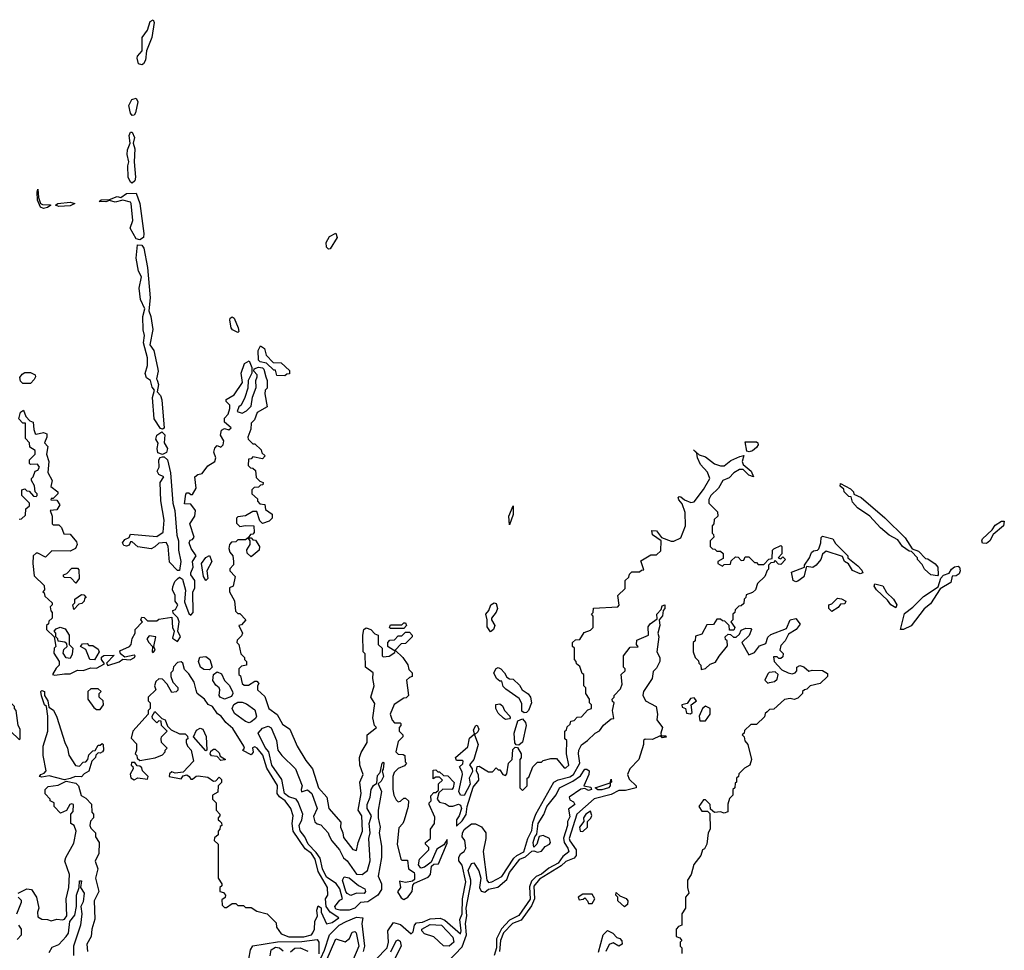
# Model space of a CAD drawing. Extents: x 2737310 to 2869991, y 870230 to 1012730.
# Tile 30 of 256: x 2808768 to 2813990, y 915312 to 920250. Entities that reach past the tile are written whole.
import ezdxf

# ---------------------------------------------------------------- set-up
doc = ezdxf.new("R2010")
doc.units = 0

msp = doc.modelspace()

# ---------------------------------------------------------------- linework, layer by layer
at = {"layer": '0CON02XD'}
for points in [[(2809415, 920010.8), (2809398.8, 920015), (2809390.8, 920045), (2809393.3, 920056.7), (2809417.5, 920085), (2809417.1, 920155), (2809446.2, 920195), (2809459.3, 920240.7), (2809475, 920250), (2809481.2, 920235), (2809468.9, 920155), (2809441.2, 920085), (2809434.3, 920035), (2809425, 920016.2), (2809415, 920010.8)], [(2809365, 919742), (2809355, 919753.3), (2809347.5, 919795), (2809362.7, 919827.3), (2809385, 919834.2), (2809394.4, 919814.4), (2809382.9, 919755), (2809375, 919744), (2809365, 919742)], [(2809365, 919383.3), (2809355, 919387.5), (2809344, 919415), (2809341.2, 919475), (2809346.7, 919495), (2809338, 919535), (2809340.3, 919559.7), (2809353.8, 919595), (2809348, 919635), (2809355, 919652.5), (2809365, 919653.3), (2809377.5, 919625), (2809370, 919595), (2809377.8, 919565), (2809375.7, 919495), (2809382.9, 919415), (2809378, 919395), (2809365, 919383.3)], [(2808895, 919248.8), (2808877.5, 919255), (2808861.7, 919291.7), (2808860, 919335), (2808865, 919350), (2808867, 919307), (2808877.5, 919275), (2808889.3, 919269.3), (2808928.3, 919268.3), (2808932.5, 919265), (2808915, 919254), (2808895, 919248.8)], [(2809405, 919081.2), (2809385, 919086.7), (2809353.6, 919143.6), (2809367.1, 919185), (2809360, 919275), (2809355, 919281.2), (2809315, 919292.5), (2809275, 919282), (2809245, 919290), (2809225, 919284), (2809190, 919285), (2809200, 919295), (2809245, 919296.7), (2809285, 919311.2), (2809305, 919306.7), (2809335, 919328), (2809385, 919328.8), (2809405.4, 919275.4), (2809426.7, 919115), (2809424.2, 919095), (2809405, 919081.2)], [(2808975, 919258.8), (2808957.5, 919265), (2808970, 919275), (2809035, 919281.2), (2809060, 919275), (2809035, 919262.5), (2808975, 919258.8)], [(2810405, 919032.5), (2810395, 919043.8), (2810392.5, 919067.5), (2810410.5, 919099.5), (2810445, 919117.5), (2810451.2, 919095), (2810415, 919034), (2810405, 919032.5)], [(2809525, 918076.7), (2809515, 918080), (2809481.4, 918131.4), (2809472.5, 918245), (2809482.5, 918285), (2809470.5, 918300.5), (2809462.5, 918335), (2809440, 918350), (2809432.7, 918372.7), (2809445.6, 918415), (2809445.8, 918455), (2809423.8, 918535), (2809430, 918575), (2809422.5, 918605), (2809420.8, 918675), (2809431.2, 918715), (2809409.2, 918765), (2809401.2, 918825), (2809414.2, 918885), (2809398, 918915), (2809385.8, 918985), (2809392.5, 919055), (2809415, 919053.3), (2809427, 919037), (2809445.6, 918935), (2809459.5, 918775), (2809453.3, 918705), (2809464.3, 918674.3), (2809474.4, 918605.6), (2809458.8, 918525), (2809480, 918495), (2809499.5, 918405), (2809502.5, 918385), (2809493.3, 918345), (2809497.3, 918337.3), (2809503.8, 918315), (2809497.5, 918275), (2809515, 918256.7), (2809522.4, 918232.4), (2809535, 918082.5), (2809525, 918076.7)], [(2809925, 918590), (2809896.7, 918605), (2809890, 918615), (2809882, 918655), (2809884.2, 918665.8), (2809895, 918673.3), (2809905.8, 918665.8), (2809926, 918615), (2809930, 918595), (2809925, 918590)], [(2810175, 918360), (2810131.7, 918361.7), (2810125, 918390), (2810115, 918390), (2810077.5, 918427.5), (2810043.8, 918433.8), (2810033.8, 918443.8), (2810032, 918495), (2810045, 918520), (2810066.1, 918506.1), (2810075, 918470), (2810111.7, 918431.7), (2810155, 918430), (2810198.3, 918388.3), (2810198.3, 918371.7), (2810185, 918370), (2810175, 918360)], [(2808942.5, 916775), (2808955, 916771.2), (2809005, 916780), (2809035, 916778.8), (2809075, 916798.8), (2809105, 916796), (2809145, 916811.2), (2809175, 916810), (2809218.3, 916831.7), (2809202.5, 916855), (2809202.5, 916867.5), (2809213.3, 916876.7), (2809268.8, 916878.8), (2809227.5, 916835), (2809235, 916823.8), (2809295, 916842), (2809315, 916857.5), (2809353.6, 916853.6), (2809377.5, 916865), (2809380, 916875), (2809375, 916877.5), (2809325, 916867.5), (2809302.5, 916885), (2809298.3, 916901.7), (2809350, 916925), (2809360, 916935), (2809363.6, 916966.4), (2809380, 916995), (2809380, 917015), (2809420, 917055), (2809410, 917065), (2809415, 917080), (2809428.3, 917078.3), (2809445, 917060), (2809495, 917060), (2809505, 917070), (2809575, 917080), (2809577.5, 917025), (2809587.5, 917005), (2809578.3, 916968.3), (2809605, 916950), (2809620, 916975), (2809605.8, 917005), (2809612.9, 917055), (2809606.9, 917076.9), (2809581.7, 917101.7), (2809580, 917115), (2809595, 917120), (2809607.5, 917145), (2809592.5, 917165), (2809593.3, 917195), (2809578, 917225), (2809579.5, 917240.5), (2809591.1, 917268.9), (2809605, 917284), (2809615, 917291.2), (2809632, 917282), (2809647.7, 917222.3), (2809641.7, 917161.7), (2809665, 917100), (2809675, 917090), (2809687.5, 917105), (2809687, 917213), (2809696.7, 917235), (2809697.5, 917275), (2809676.2, 917305), (2809676, 917315), (2809687.5, 917345), (2809683.8, 917375), (2809703.3, 917405), (2809678, 917445), (2809667.5, 917475), (2809671.7, 917488.3), (2809685, 917492.5), (2809692.5, 917505), (2809670, 917575), (2809696.2, 917615), (2809700, 917645), (2809675, 917680), (2809641.7, 917681.7), (2809648.3, 917731.7), (2809655, 917740), (2809665, 917740), (2809675, 917730), (2809685, 917730), (2809703.3, 917765), (2809697.5, 917825), (2809713, 917837), (2809735, 917842.5), (2809765, 917883.3), (2809802.5, 917905), (2809807.5, 917925), (2809796.7, 917955), (2809803, 917977), (2809815, 917990), (2809835, 917982.5), (2809847.5, 917995), (2809850, 918015), (2809833.8, 918045), (2809838.8, 918071.2), (2809855, 918080), (2809877, 918073), (2809890, 918085), (2809853.3, 918115), (2809853.3, 918135), (2809873.6, 918156.4), (2809883, 918187), (2809882.5, 918205), (2809862.5, 918225), (2809862.5, 918235), (2809905, 918260), (2809950, 918325), (2809942.5, 918375), (2809960, 918425), (2809985, 918440), (2810000, 918405), (2810000, 918375), (2809980, 918335), (2809977.5, 918295), (2809962.5, 918245), (2809942.5, 918205), (2809930, 918195), (2809921.7, 918171.7), (2809947, 918163), (2809970, 918175), (2809995, 918200), (2810003, 918247), (2810021.7, 918298.3), (2810020, 918335), (2810027.5, 918355), (2810027.5, 918365), (2810010, 918385), (2810011.7, 918398.3), (2810035, 918406.7), (2810055, 918402.5), (2810062.5, 918395), (2810072.5, 918355), (2810080, 918335), (2810080, 918295), (2810070, 918285), (2810067.5, 918265), (2810080, 918195), (2810027.5, 918165), (2810012.5, 918127.5), (2809995, 918110), (2809993, 918077), (2809977.5, 918035), (2809980, 918025), (2810005, 918000), (2810015, 918000), (2810048.3, 917968.3), (2810051.7, 917951.7), (2810070, 917935), (2810055, 917920), (2810005, 917930), (2809995, 917920), (2809981.7, 917918.3), (2809980, 917885), (2809991.7, 917871.7), (2810005, 917870), (2810018.3, 917858.3), (2810021.7, 917821.7), (2810041.7, 917801.7), (2810060, 917795), (2810058.3, 917781.7), (2810045, 917780), (2810035, 917770), (2810011.7, 917768.3), (2810000, 917755), (2810000, 917735), (2810028.3, 917708.3), (2810030, 917695), (2810041.7, 917681.7), (2810068.3, 917678.3), (2810071.7, 917651.7), (2810107, 917627), (2810107.5, 917605), (2810090.7, 917589.3), (2810055, 917577.5), (2810041.2, 917591.2), (2810025, 917640), (2810005, 917640), (2809965, 917618), (2809925, 917612.5), (2809917.5, 917605), (2809918.3, 917578.3), (2809935, 917560), (2809965, 917566.7), (2810010, 917565), (2810011.7, 917528.3), (2810005, 917520), (2809991.7, 917518.3), (2809980, 917500), (2809995, 917500), (2810005, 917490), (2810018.3, 917488.3), (2810040, 917455), (2810037.5, 917435), (2809995, 917400), (2809975, 917420), (2809973, 917437), (2809990, 917465), (2809990, 917485), (2809980, 917500), (2809965, 917490), (2809925, 917490), (2809915, 917480), (2809891.7, 917478.3), (2809880, 917465), (2809877.5, 917445), (2809882.5, 917425), (2809897.5, 917405), (2809902.5, 917375), (2809901.7, 917358.3), (2809883, 917337), (2809882.5, 917325), (2809910, 917295), (2809900, 917245), (2809880, 917235), (2809880, 917215), (2809907, 917167), (2809911.7, 917111.7), (2809925, 917100), (2809935, 917100), (2809967.5, 917065), (2809945, 917040), (2809930, 917035), (2809950, 916995), (2809945, 916980), (2809921.7, 916958.3), (2809920, 916945), (2809930, 916935), (2809940, 916885), (2809960, 916865), (2809960, 916855), (2809970, 916845), (2809970, 916825), (2809945, 916820), (2809930, 916805), (2809930, 916775), (2809938.3, 916768.3), (2809948.3, 916728.3), (2809958.3, 916718.3), (2809981.7, 916718.3), (2810015, 916740), (2810025, 916740), (2810037, 916727), (2810030, 916715), (2810030, 916695), (2810068.3, 916658.3), (2810090, 916595), (2810133, 916563), (2810162, 916512), (2810200, 916485), (2810240, 916395), (2810285, 916320), (2810320, 916275), (2810353.3, 916175), (2810396.7, 916125), (2810407.5, 916065), (2810471.7, 915991.7), (2810470, 915965), (2810482.5, 915935), (2810485, 915910), (2810535, 915847.5), (2810555, 915842.5), (2810562.5, 915885), (2810586.2, 915945), (2810583.3, 916025), (2810562.5, 916055), (2810578.8, 916145), (2810572.5, 916205), (2810590, 916245), (2810572.5, 916295), (2810570, 916335), (2810578.3, 916361.7), (2810610, 916415), (2810610, 916455), (2810660, 916495), (2810650, 916505), (2810640, 916545), (2810651.7, 916621.7), (2810630, 916655), (2810647.5, 916715), (2810640, 916755), (2810642.5, 916785), (2810602.5, 916815), (2810600, 916885), (2810590, 916895), (2810587.5, 916985), (2810592.5, 917015), (2810605, 917022.5), (2810630, 917015), (2810651.7, 916991.7), (2810670, 916985), (2810670, 916935), (2810690, 916915), (2810690, 916875), (2810695, 916870), (2810727, 916873), (2810758.3, 916891.7), (2810760, 916900), (2810728.3, 916918.3), (2810720, 916925), (2810720, 916945), (2810731.7, 916958.3), (2810755, 916960), (2810775, 916980), (2810795, 916980), (2810815, 917000), (2810835, 917000), (2810850, 916985), (2810850, 916975), (2810815, 916940), (2810791.7, 916938.3), (2810760, 916905), (2810800, 916865), (2810827, 916827), (2810831.7, 916801.7), (2810850, 916785), (2810850, 916765), (2810835, 916760), (2810820, 916745), (2810830, 916665), (2810818.3, 916651.7), (2810805, 916650), (2810753.6, 916616.4), (2810733.3, 916565), (2810743, 916533), (2810755, 916520), (2810785, 916520), (2810790, 916515), (2810790, 916505), (2810780, 916495), (2810780, 916475), (2810800, 916455), (2810800, 916445), (2810775, 916420), (2810762.5, 916365), (2810775, 916352.5), (2810801.7, 916351.7), (2810810, 916345), (2810812.5, 916312.5), (2810820, 916305), (2810808.3, 916291.7), (2810775, 916277.5), (2810753.9, 916256.1), (2810747.5, 916235), (2810747.5, 916165), (2810752.5, 916135), (2810765, 916110), (2810775, 916100), (2810787, 916103), (2810805, 916120), (2810815, 916120), (2810830, 916105), (2810827.5, 916075), (2810807, 916003), (2810800, 915985), (2810778.3, 915961.7), (2810770, 915875), (2810790, 915795), (2810795, 915790), (2810825, 915790), (2810830, 915745), (2810860, 915725), (2810862.5, 915715), (2810861.7, 915688.3), (2810851.7, 915678.3), (2810815, 915672.5), (2810781.7, 915678.3), (2810787.5, 915645), (2810772.5, 915622.5), (2810790.7, 915590.7), (2810805, 915582.5), (2810825.9, 915594.1), (2810850, 915625), (2810853, 915657), (2810861.7, 915668.3), (2810935, 915700), (2810947.5, 915715), (2810951.7, 915758.3), (2810965, 915770), (2810988.3, 915771.7), (2811035, 915880), (2811035, 915900), (2811017.5, 915872.5), (2810980.7, 915849.3), (2810962, 915808), (2810950, 915780), (2810915, 915752.5), (2810895, 915747.5), (2810883.3, 915765), (2810887.5, 915795), (2810937.5, 915845), (2810937, 915857), (2810920, 915875), (2810920, 915885), (2810947.5, 915905), (2810947.5, 915955), (2810967.5, 915985), (2810969.3, 916019.3), (2810940, 916085), (2810940, 916095), (2810950, 916105), (2810948.3, 916131.7), (2810965, 916150), (2810975, 916150), (2810988.3, 916161.7), (2810990, 916195), (2811010, 916215), (2810995, 916230), (2810975, 916230), (2810961.7, 916221.7), (2810961.7, 916268.3), (2810975, 916270), (2810985, 916260), (2810995, 916260), (2811015, 916240), (2811038.3, 916238.3), (2811071.7, 916201.7), (2811067.5, 916175), (2811060, 916165), (2811012.5, 916167.5), (2810991.7, 916148.3), (2810982.5, 916115), (2810995, 916097.5), (2811025, 916091.2), (2811045, 916076.7), (2811065, 916076.7), (2811095, 916088), (2811105, 916082.5), (2811111.2, 916065), (2811098.8, 916025), (2811083.8, 916005), (2811085, 915970), (2811115, 916000), (2811135, 916032.5), (2811141.2, 916075), (2811173, 916177), (2811202.5, 916215), (2811201.7, 916241.7), (2811190, 916265), (2811195, 916287.5), (2811205, 916290), (2811255, 916260), (2811275, 916260), (2811295, 916280), (2811305, 916270), (2811315, 916270), (2811330, 916245), (2811345, 916240), (2811351.7, 916248.3), (2811360, 916305), (2811380, 916325), (2811383, 916377), (2811395, 916390), (2811408.3, 916388.3), (2811427.5, 916355), (2811427, 916333), (2811420, 916325), (2811420, 916175), (2811435, 916160), (2811460, 916185), (2811460, 916225), (2811468.3, 916231.7), (2811490, 916285), (2811515, 916310), (2811535, 916310), (2811545, 916320), (2811585, 916330), (2811615, 916330), (2811655, 916280)], [(2808825, 918320), (2808785, 918320), (2808771.7, 918331.7), (2808768.3, 918351.7), (2808780.7, 918369.3), (2808795, 918377.5), (2808825, 918377.5), (2808850, 918365), (2808852.5, 918355), (2808845, 918340), (2808825, 918320)], [(2808765, 917600), (2808778.3, 917601.7), (2808798.3, 917621.7), (2808800, 917655), (2808820, 917670), (2808820, 917685), (2808780, 917725), (2808780, 917755), (2808795, 917760), (2808805, 917750), (2808818.3, 917748.3), (2808841.7, 917721.7), (2808855, 917720), (2808860, 917725), (2808860, 917735), (2808850, 917745), (2808847, 917777), (2808830, 917805), (2808830, 917815), (2808840, 917825), (2808850, 917855), (2808865, 917860), (2808872.5, 917875), (2808861.7, 917891.7), (2808825, 917890), (2808820, 917895), (2808820, 917915), (2808850, 917945), (2808850, 917965), (2808821.7, 917981.7), (2808820, 918005), (2808798.3, 918028.3), (2808798.3, 918108.3), (2808785, 918110), (2808762.5, 918132.5), (2808771.7, 918168.3), (2808788.3, 918178.3), (2808800, 918145), (2808821.7, 918121.7), (2808840, 918115), (2808842.5, 918075), (2808850, 918055), (2808855, 918050), (2808895, 918060), (2808911.7, 918051.7), (2808912.5, 918035), (2808900, 918005), (2808917.5, 917985), (2808910, 917945), (2808922.5, 917905), (2808917, 917847), (2808940, 917805), (2808933, 917773), (2808970, 917745), (2808970, 917735), (2808958.3, 917721.7), (2808945, 917710), (2808935, 917710), (2808932.5, 917702.5), (2808965, 917700), (2808980, 917675), (2808965, 917650), (2808930, 917645), (2808940, 917615), (2808940, 917575), (2808945, 917570), (2808975, 917570), (2808990, 917555), (2809001.7, 917521.7), (2809035, 917520), (2809068.8, 917478.8), (2809073.3, 917465), (2809063.3, 917445), (2809035, 917430), (2808938.3, 917431.7), (2808905, 917397.5), (2808865, 917420), (2808855, 917420), (2808840, 917405), (2808837.5, 917365), (2808845, 917300), (2808898.3, 917248.3), (2808900, 917225), (2808890, 917215), (2808898.3, 917208.3), (2808901.7, 917191.7), (2808940, 917155), (2808940, 917145), (2808930, 917135), (2808933, 917113), (2808940, 917105), (2808940, 917075), (2808921.7, 917058.3), (2808920, 917045), (2808910, 917035), (2808910, 917015), (2808950, 916975), (2808960, 916925), (2808950, 916915), (2808948.3, 916888.3), (2808977.5, 916845), (2808977.5, 916825), (2808961.2, 916808.8), (2808942.5, 916775)], [(2809525, 917942.5), (2809501.4, 917951.4), (2809497.5, 917975), (2809503, 918003), (2809490, 918025), (2809494.4, 918045.6), (2809522.5, 918062.5), (2809537.3, 918047.3), (2809533.3, 918005), (2809551.9, 917975), (2809547, 917953), (2809525, 917942.5)], [(2812636.7, 917956.7), (2812625, 917960), (2812615, 918010), (2812675, 918010), (2812682.5, 918005), (2812683.8, 917995), (2812675, 917980), (2812655, 917962), (2812636.7, 917956.7)], [(2811655, 916280), (2811665, 916280), (2811680, 916295), (2811667.5, 916355), (2811670, 916425), (2811660, 916435), (2811660, 916475), (2811668.3, 916481.7), (2811671.7, 916498.3), (2811688.3, 916511.7), (2811691.7, 916528.3), (2811708.3, 916531.7), (2811725, 916550), (2811748.3, 916551.7), (2811781.7, 916588.3), (2811800, 916595), (2811800, 916615), (2811790, 916625), (2811790, 916645), (2811770, 916675), (2811770, 916705), (2811760, 916715), (2811760, 916775), (2811751.7, 916781.7), (2811738.3, 916818.3), (2811721.7, 916831.7), (2811720, 916845), (2811710, 916855), (2811710, 916915), (2811700, 916925), (2811700, 916945), (2811715, 916960), (2811738.3, 916961.7), (2811761.7, 916998.3), (2811795, 917010), (2811810, 917025), (2811810, 917085), (2811800, 917095), (2811810, 917105), (2811811.7, 917128.3), (2811940, 917135), (2811946.7, 917143.3), (2811940, 917195), (2811978.3, 917231.7), (2811980, 917275), (2811998.3, 917291.7), (2812001.7, 917308.3), (2812015, 917320), (2812055, 917320), (2812065, 917330), (2812078.3, 917331.7), (2812061.7, 917378.3), (2812115, 917410), (2812145, 917410), (2812168.3, 917431.7), (2812170, 917485), (2812125, 917517.5), (2812120, 917540), (2812145, 917537.5), (2812171.7, 917501.7), (2812223, 917483), (2812237, 917483), (2812275, 917500), (2812300, 917565), (2812297.5, 917635), (2812281.7, 917681.7), (2812263, 917703), (2812260, 917715), (2812265, 917720), (2812275, 917717.5), (2812293, 917703), (2812328.3, 917688.3), (2812345, 917692.5), (2812395, 917757.5), (2812427.5, 917815), (2812415, 917850), (2812379.3, 917889.3), (2812362.5, 917925), (2812360, 917950), (2812341.7, 917968.3), (2812371.7, 917941.7), (2812405, 917930), (2812453, 917893), (2812485, 917882.5), (2812505, 917882.5), (2812538.8, 917911.2), (2812587, 917933), (2812608.3, 917938.3), (2812600, 917905), (2812605, 917890), (2812647.5, 917855), (2812660, 917825), (2812635, 917832.5), (2812605, 917862.5), (2812585, 917863.3), (2812555, 917846.2), (2812530.7, 917819.3), (2812497.5, 917805), (2812473.3, 917765), (2812433.3, 917725), (2812423.3, 917705), (2812422.5, 917685), (2812468.3, 917638.3), (2812470, 917615), (2812451.7, 917598.3), (2812450, 917575), (2812440, 917565), (2812440, 917525), (2812448.3, 917518.3), (2812450, 917505), (2812430, 917485), (2812430, 917455), (2812441.7, 917441.7), (2812455, 917440), (2812465, 917430), (2812485, 917430), (2812498.3, 917418.3), (2812498.3, 917391.7), (2812470, 917375), (2812470, 917365), (2812495, 917350), (2812505, 917360), (2812538.3, 917361.7), (2812541.7, 917378.3), (2812565, 917400), (2812578.3, 917398.3), (2812595, 917380), (2812608.3, 917381.7), (2812615, 917400), (2812635, 917400), (2812665, 917370), (2812675, 917370), (2812685, 917360), (2812715, 917360), (2812741.7, 917388.3), (2812758.3, 917391.7), (2812760, 917435), (2812767, 917443), (2812805, 917460), (2812810, 917455), (2812810, 917415), (2812790, 917395), (2812805, 917390), (2812815, 917400), (2812830, 917385), (2812805, 917360), (2812791.7, 917361.7), (2812775, 917380), (2812765, 917370), (2812751.7, 917368.3), (2812740, 917355), (2812740, 917335), (2812731.7, 917328.3), (2812720, 917295), (2812681.7, 917258.3), (2812670, 917225), (2812655, 917210), (2812621.7, 917198.3), (2812620, 917185), (2812610, 917175), (2812608.3, 917151.7), (2812595, 917140), (2812581.7, 917138.3), (2812561.7, 917118.3), (2812560, 917105), (2812550, 917095), (2812550, 917065), (2812540, 917055), (2812560, 917025), (2812555, 917010), (2812531.7, 917011.7), (2812530, 917035), (2812508.3, 917058.3), (2812495, 917060), (2812485, 917070), (2812465, 917070), (2812448.3, 917041.7), (2812411.7, 917038.3), (2812385, 916990), (2812351.7, 916978.3), (2812350, 916955), (2812340, 916945), (2812340, 916895), (2812350, 916865), (2812368.3, 916848.3), (2812370, 916835), (2812380, 916825), (2812382.5, 916802.5), (2812405, 916807.5), (2812429.3, 916830.7), (2812458.3, 916841.7), (2812477, 916873), (2812521.7, 916928.3), (2812520, 916955), (2812511.7, 916961.7), (2812510, 916975), (2812525, 916990), (2812538.3, 916988.3), (2812553, 916973), (2812567, 916973), (2812585, 916990), (2812595, 917010), (2812618.3, 917021.7), (2812645, 917020), (2812650, 917015), (2812637.3, 916982.7), (2812597.5, 916945), (2812635, 916880), (2812665, 916892.5), (2812691.7, 916928.3), (2812725, 916940), (2812736.4, 916973.6), (2812751.7, 916988.3), (2812835, 917020), (2812853.6, 917066.4), (2812885, 917072.5), (2812907, 917043), (2812886.4, 917013.6), (2812845, 916990), (2812827.5, 916955), (2812805, 916930), (2812800, 916905), (2812817, 916887), (2812815, 916870), (2812805, 916860), (2812795, 916860), (2812785, 916870), (2812765, 916870), (2812770, 916845), (2812810.7, 916800.7), (2812843.6, 916783.6), (2812865, 916780), (2812880, 916785), (2812890, 916795), (2812890, 916815), (2812905, 916822.5), (2812927, 916817), (2812953.9, 916793.9), (2812971.2, 916798.8), (2813025, 916796.2), (2813051.7, 916781.7), (2813052.5, 916765), (2813013, 916727), (2812960, 916715), (2812942.5, 916697.5), (2812930, 916695), (2812920, 916685), (2812920, 916675), (2812895, 916650), (2812875, 916642.5), (2812855, 916647.5), (2812825, 916642.5), (2812768.3, 916591.7), (2812745, 916590), (2812731.7, 916578.3), (2812721.7, 916568.3), (2812718.3, 916551.7), (2812675, 916510), (2812645, 916510), (2812611.7, 916478.3), (2812610, 916465), (2812600, 916455), (2812610, 916445), (2812613, 916423), (2812630, 916405), (2812650, 916325), (2812640, 916295), (2812611.7, 916278.3), (2812581.7, 916248.3), (2812580, 916235), (2812570, 916225), (2812570, 916205), (2812561.7, 916198.3), (2812560, 916175), (2812550, 916165), (2812550, 916135), (2812533, 916117), (2812523, 916087), (2812523, 916047), (2812505, 916040), (2812485, 916047.5), (2812452.5, 916042.5), (2812431.7, 916061.7), (2812430, 916085), (2812405, 916110), (2812395, 916110), (2812370, 916075), (2812385, 916050), (2812415, 916050), (2812428.3, 916038.3), (2812430, 915955), (2812420, 915935), (2812412.5, 915875), (2812399.3, 915850.7), (2812390, 915845), (2812380, 915815), (2812343, 915767), (2812330, 915715), (2812310, 915685), (2812310, 915645), (2812317.5, 915615), (2812300, 915595), (2812300, 915535), (2812280, 915505), (2812280, 915445), (2812261.7, 915438.3), (2812250, 915425), (2812250, 915385), (2812268.3, 915378.3), (2812280, 915365), (2812270, 915355), (2812270, 915335), (2812280, 915325), (2812280, 915295)], [(2809605, 917326.7), (2809562, 917372), (2809555.7, 917455.7), (2809545, 917476.7), (2809505, 917472.5), (2809485, 917452.5), (2809465, 917442.5), (2809395, 917453.3), (2809365, 917480), (2809355, 917480), (2809347.7, 917462.3), (2809335, 917456.2), (2809320.5, 917460.5), (2809313.3, 917475), (2809325, 917492.5), (2809348.3, 917501.7), (2809355, 917520), (2809495, 917507.5), (2809528.8, 917531.2), (2809533.8, 917595), (2809516.2, 917696.2), (2809512.5, 917795), (2809532.5, 917825), (2809505, 917837.5), (2809497.5, 917855), (2809507.5, 917875), (2809506.2, 917915), (2809513.6, 917926.4), (2809525, 917930), (2809535, 917930), (2809551.2, 917915), (2809568, 917845), (2809580, 917685), (2809591.4, 917645), (2809602, 917515), (2809610.8, 917485), (2809610.6, 917435), (2809622.2, 917375), (2809615, 917327.5), (2809605, 917326.7)], [(2813635, 917300), (2813600, 917305), (2813567.5, 917335), (2813555, 917360), (2813530, 917385), (2813530, 917395), (2813498.3, 917428.3), (2813485, 917430), (2813450, 917455), (2813425, 917490), (2813380, 917515), (2813333.6, 917553.6), (2813276.4, 917616.4), (2813210.7, 917660.7), (2813185, 917690), (2813178.3, 917718.3), (2813165, 917720), (2813140, 917745), (2813138.3, 917758.3), (2813120, 917775), (2813121.7, 917788.3), (2813175, 917760), (2813190, 917745), (2813191.7, 917731.7), (2813230, 917715), (2813356.4, 917606.4), (2813465, 917500), (2813501.7, 917441.7), (2813535, 917430), (2813571.7, 917391.7), (2813585, 917390), (2813623, 917363), (2813637.5, 917345), (2813640, 917305), (2813635, 917300)], [(2811365, 917570), (2811362, 917615), (2811385, 917670), (2811386, 917625), (2811365, 917570)], [(2813895, 917470), (2813875, 917472.5), (2813870, 917485), (2813873.8, 917496.2), (2813926.4, 917543.6), (2813942.1, 917567.9), (2813975, 917588.8), (2813990, 917590), (2813985.8, 917564.2), (2813931.2, 917518.8), (2813912.5, 917485), (2813895, 917470)], [(2812885, 917267.5), (2812870, 917275), (2812861.7, 917318.3), (2812930, 917345), (2812930, 917355), (2812957.5, 917395), (2812967, 917423), (2812978.3, 917431.7), (2813000, 917435), (2813007, 917443), (2813017.5, 917475), (2813018.3, 917501.7), (2813025, 917510), (2813080, 917495), (2813095, 917470), (2813160, 917405), (2813160, 917395), (2813213, 917353), (2813235, 917330), (2813240, 917315), (2813225, 917310), (2813185, 917327.5), (2813163, 917363), (2813142.5, 917375), (2813131.7, 917401.7), (2813045, 917430), (2813026.4, 917413.6), (2813016.2, 917385), (2812992.5, 917355), (2812975, 917343.8), (2812941.7, 917348.3), (2812926.1, 917293.9), (2812895, 917270), (2812885, 917267.5)], [(2809755, 917274), (2809742, 917295), (2809731.9, 917365), (2809755, 917396.2), (2809775, 917407.5), (2809787.5, 917375), (2809761.2, 917325), (2809766.2, 917285), (2809755, 917274)], [(2809065, 917260), (2809038.3, 917288.3), (2809005, 917290), (2809000, 917295), (2809000, 917305), (2809018.3, 917311.7), (2809045, 917340), (2809075, 917340), (2809081.7, 917331.7), (2809082.5, 917285), (2809065, 917260)], [(2813455, 917013.8), (2813440, 917015), (2813460.7, 917099.3), (2813505, 917132.5), (2813561.4, 917188.6), (2813640, 917240), (2813652.5, 917287.5), (2813667, 917303), (2813696.7, 917313.3), (2813710, 917335), (2813725, 917346.2), (2813745, 917350), (2813752.5, 917345), (2813756.7, 917325), (2813750, 917310), (2813735, 917300), (2813713.3, 917296.7), (2813705.9, 917264.1), (2813650, 917230), (2813599.1, 917150.9), (2813565, 917123.3), (2813496, 917034), (2813455, 917013.8)], [(2813415, 917130), (2813387.5, 917145), (2813370, 917170), (2813312.5, 917225), (2813300, 917245), (2813302.5, 917257.5), (2813346.4, 917246.4), (2813365, 917210), (2813402.5, 917175), (2813420, 917145), (2813415, 917130)], [(2809055, 917120), (2809050, 917145), (2809060, 917155), (2809060, 917175), (2809095, 917200), (2809108.3, 917198.3), (2809120, 917185), (2809111.7, 917178.3), (2809110, 917165), (2809098.3, 917151.7), (2809081.7, 917148.3), (2809055, 917120)], [(2811265, 917002.5), (2811247.7, 917027.7), (2811247.5, 917065), (2811240, 917095), (2811256.7, 917115), (2811266.7, 917145), (2811285, 917156.7), (2811295, 917152.5), (2811301.4, 917125), (2811295, 917106.2), (2811270, 917075), (2811270, 917065), (2811287.5, 917035), (2811281.2, 917015), (2811265, 917002.5)], [(2813075, 917110), (2813060, 917125), (2813060, 917145), (2813075, 917150), (2813105, 917180), (2813127, 917177), (2813150, 917165), (2813145, 917150), (2813121.7, 917148.3), (2813108.3, 917131.7), (2813075, 917110)], [(2810657, 915263), (2810716, 915325), (2810724, 915355), (2810721.2, 915415), (2810750.7, 915459.3), (2810788.3, 915448.3), (2810845, 915400), (2810855, 915410), (2810862.5, 915445), (2810871.7, 915458.3), (2810905, 915460.8), (2810945, 915479.2), (2810998, 915482), (2811022.2, 915472.2), (2811105, 915400), (2811110, 915415), (2811102, 915475), (2811114.5, 915505.5), (2811115.7, 915585), (2811134.2, 915675), (2811113.9, 915763.9), (2811097, 915787), (2811096.7, 915805), (2811106, 915824), (2811125, 915836.7), (2811134.2, 915855), (2811129.2, 915895), (2811113.8, 915915), (2811115.9, 915934.1), (2811126.1, 915953.9), (2811165, 915982.5), (2811185, 915983.3), (2811217.7, 915967.7), (2811240, 915935), (2811240, 915905), (2811226.4, 915836.4), (2811246.2, 915685), (2811255, 915671.2), (2811272.5, 915675), (2811325, 915704), (2811389.4, 915800.6), (2811404.4, 915815.6), (2811441.2, 915835), (2811462.5, 915905), (2811485, 915947.5), (2811488.8, 915991.2), (2811506.2, 916035), (2811601.2, 916205), (2811623, 916217), (2811685, 916231.9), (2811705.8, 916245), (2811738.8, 916305), (2811731.2, 916355), (2811733.3, 916375), (2811747, 916403), (2811780, 916425), (2811820, 916465), (2811843, 916477), (2811863.6, 916506.4), (2811905, 916540), (2811918.3, 916541.7), (2811912.5, 916585), (2811920, 916625), (2811911.7, 916631.7), (2811910, 916645), (2811920, 916655), (2811920, 916665), (2811955, 916700), (2811962.5, 916725), (2811957.5, 916775), (2811980, 916795), (2811980, 916805), (2811970, 916815), (2811970, 916875), (2812005, 916920), (2812048.3, 916921.7), (2812040, 916935), (2812041.7, 916958.3), (2812102.5, 916985), (2812101.2, 917028.8), (2812112.5, 917045), (2812148.3, 917071.7), (2812147.5, 917095), (2812170, 917120), (2812175, 917140), (2812190, 917145), (2812190, 917125), (2812180, 917115), (2812177.5, 917087.5), (2812160, 917065), (2812162.5, 917035), (2812152.5, 916995), (2812157.5, 916975), (2812147.5, 916895), (2812162.5, 916865), (2812162.5, 916845), (2812145, 916810), (2812128.3, 916791.7), (2812122.5, 916755), (2812076.7, 916685), (2812073.6, 916666.4), (2812086.7, 916635), (2812143.3, 916605), (2812150, 916565), (2812147.5, 916535), (2812177.5, 916495), (2812167.5, 916465), (2812170, 916450), (2812195, 916450), (2812197, 916443), (2812175, 916440), (2812165, 916450), (2812125, 916430.8), (2812085, 916433.3), (2812076.7, 916425), (2812076, 916405), (2812052, 916325), (2812004, 916275), (2811991.2, 916245), (2811999.5, 916219.5), (2812036.7, 916185), (2812037.5, 916175), (2811980.7, 916159.3), (2811945, 916160), (2811905, 916139.2), (2811815, 916115.7), (2811722, 916035), (2811682.9, 915905), (2811685, 915893.3), (2811718.8, 915845), (2811720, 915815), (2811708.8, 915801.2), (2811665, 915784), (2811639.5, 915760.5), (2811525, 915689.4), (2811495, 915652.5), (2811498.6, 915585), (2811482.2, 915547.8), (2811427.8, 915472.2), (2811382, 915455), (2811334.7, 915405.3), (2811318.1, 915365), (2811313.1, 915305)], [(2810805, 917020), (2810735, 917020), (2810730, 917025), (2810735, 917040), (2810795, 917040), (2810805, 917050), (2810815, 917050), (2810820, 917035), (2810805, 917020)], [(2809035, 916860), (2809013.6, 916863.6), (2808998.3, 916888.3), (2809001.7, 916908.3), (2809020, 916925), (2809018.3, 916938.3), (2809007.5, 916947.5), (2808971.7, 916951.7), (2808970, 916965), (2808960, 916975), (2808960, 916995), (2808950, 917005), (2808961.7, 917018.3), (2808983, 917027), (2809008.3, 917018.3), (2809030, 916985), (2809030, 916935), (2809050, 916915), (2809047, 916883), (2809035, 916860)], [(2809475, 916892.5), (2809485.9, 916904.1), (2809480, 916925), (2809490, 916975), (2809455, 916980), (2809442.5, 916965), (2809452.5, 916945), (2809472.5, 916925), (2809470, 916895), (2809475, 916892.5)], [(2809165, 916853.3), (2809140, 916855), (2809118.3, 916908.3), (2809090, 916925), (2809101.7, 916938.3), (2809125, 916940), (2809135, 916930), (2809155, 916930), (2809185, 916910), (2809190, 916895), (2809165, 916853.3)], [(2810195, 915383.8), (2810275, 915384.3), (2810315, 915394), (2810323.3, 915405), (2810331.2, 915425), (2810333.8, 915465), (2810346.7, 915495), (2810343.3, 915525), (2810351.7, 915548.3), (2810367, 915537), (2810367.5, 915515), (2810395, 915452.5), (2810425, 915460), (2810460, 915485), (2810414, 915514), (2810392.5, 915545), (2810390, 915585), (2810402.5, 915605), (2810401.2, 915645), (2810350.6, 915730.6), (2810335.8, 915795), (2810315.8, 915825), (2810281.4, 915851.4), (2810217.5, 915945), (2810213.3, 915985), (2810218, 916025), (2810206.7, 916065), (2810176, 916105), (2810145.8, 916125.8), (2810133.9, 916143.9), (2810135, 916187.5), (2810078.3, 916278.3), (2810056.8, 916346.8), (2810027.5, 916385), (2810015, 916392.5), (2810003, 916387), (2810006.4, 916363.6), (2809995, 916350), (2809951.7, 916371.7), (2809960, 916385), (2809957.5, 916395), (2809898.3, 916488.3), (2809860.5, 916520.5), (2809836.7, 916555), (2809816.7, 916566.7), (2809790, 916605), (2809767, 916617), (2809747.5, 916645), (2809710, 916675), (2809703, 916693), (2809692.5, 916735), (2809665, 916780), (2809641.7, 916801.7), (2809632.5, 916835), (2809625, 916842.5), (2809605, 916840), (2809583, 916817), (2809580, 916795), (2809570, 916785), (2809570, 916765), (2809580, 916735), (2809607, 916707), (2809607, 916693), (2809597, 916683), (2809575, 916680), (2809550, 916725), (2809525, 916750), (2809505, 916752.5), (2809490.7, 916739.3), (2809482.5, 916715), (2809490, 916695), (2809450, 916655), (2809450, 916635), (2809460, 916625), (2809460, 916595), (2809450, 916585), (2809450, 916565), (2809367.5, 916475), (2809358.3, 916438.3), (2809387, 916407), (2809387.5, 916375), (2809380, 916355), (2809390, 916345), (2809391.7, 916331.7), (2809405, 916320), (2809486.4, 916333.6), (2809525, 916350), (2809540, 916365), (2809540, 916375), (2809550, 916385), (2809520, 916415), (2809517.5, 916435), (2809520, 916445), (2809550, 916475), (2809520, 916505), (2809518.3, 916528.3), (2809505, 916530), (2809495, 916520), (2809471.7, 916541.7), (2809470, 916555), (2809485, 916580), (2809521.7, 916541.7), (2809540, 916535), (2809551.7, 916501.7), (2809571.7, 916481.7), (2809615, 916460), (2809645, 916460), (2809658.3, 916448.3), (2809660, 916435), (2809651.7, 916428.3), (2809650, 916415), (2809657.5, 916395), (2809677.5, 916375), (2809690, 916315), (2809635, 916257.5), (2809592.5, 916252.5), (2809575, 916260), (2809561.7, 916248.3), (2809560, 916235), (2809625, 916222.5), (2809635, 916237.5), (2809655, 916242.5), (2809667.5, 916235), (2809675, 916220), (2809685, 916220), (2809703.9, 916236.1), (2809715, 916237.5), (2809765, 916230), (2809795, 916210), (2809808.3, 916211.7), (2809825, 916230), (2809838.3, 916218.3), (2809838.3, 916201.7), (2809820, 916185), (2809818.3, 916151.7), (2809790, 916135), (2809790, 916115), (2809810, 916095), (2809810, 916055), (2809830, 916035), (2809830, 916025), (2809820, 916015), (2809820, 916005), (2809828.3, 915998.3), (2809838.3, 915988.3), (2809840, 915975), (2809831.7, 915968.3), (2809830, 915955), (2809820, 915945), (2809820, 915925), (2809801.7, 915908.3), (2809800, 915895), (2809820, 915875), (2809820, 915695), (2809840, 915665), (2809840, 915655), (2809830, 915645), (2809830, 915625), (2809848.3, 915618.3), (2809860, 915605), (2809858.3, 915591.7), (2809840, 915580), (2809841.7, 915551.7), (2809855, 915540), (2809865, 915540), (2809895, 915560), (2809915, 915560), (2809925, 915550), (2809955, 915550), (2809965, 915540), (2809995, 915540), (2810025, 915520), (2810080, 915505), (2810128.3, 915458.3), (2810130, 915435), (2810155, 915400), (2810195, 915383.8)], [(2809775, 916801.2), (2809745, 916802), (2809727.5, 916815), (2809716.9, 916845), (2809722.9, 916867.1), (2809755, 916870.8), (2809775.8, 916855.8), (2809788.8, 916815), (2809775, 916801.2)], [(2809855, 916644.2), (2809831.2, 916655), (2809826, 916665), (2809830, 916695), (2809825.8, 916705), (2809808.6, 916718.6), (2809792.9, 916742.9), (2809796, 916775), (2809815, 916790), (2809838.3, 916778.3), (2809854.5, 916744.5), (2809878.9, 916718.9), (2809897.1, 916685), (2809899.2, 916675), (2809891.1, 916658.9), (2809855, 916644.2)], [(2811443, 916573), (2811431.7, 916581.7), (2811431.7, 916621.7), (2811417.7, 916647.7), (2811347, 916697), (2811331.7, 916711.7), (2811325, 916740), (2811315, 916740), (2811297.5, 916755), (2811283.3, 916785), (2811295, 916807.5), (2811305, 916812.5), (2811320, 916805), (2811340, 916785), (2811351.7, 916761.7), (2811365, 916752.5), (2811385, 916750), (2811419.3, 916719.3), (2811432.5, 916695), (2811463.9, 916673.9), (2811477.5, 916655), (2811482.5, 916625), (2811465.9, 916584.1), (2811455, 916573.3), (2811443, 916573)], [(2812735, 916730), (2812745, 916732.5), (2812771.7, 916738.3), (2812785, 916750), (2812790, 916775), (2812775, 916790), (2812743, 916787), (2812735, 916780), (2812720, 916745), (2812735, 916730)], [(2809005, 916216), (2808925, 916237.5), (2808885, 916230), (2808872.5, 916235), (2808880, 916245), (2808898.3, 916251.7), (2808907.5, 916265), (2808892.5, 916345), (2808892.5, 916395), (2808917.5, 916475), (2808917.5, 916555), (2808910, 916605), (2808900, 916615), (2808883, 916663), (2808880, 916685), (2808885, 916690), (2808900, 916685), (2808900, 916665), (2808917.5, 916635), (2808921.7, 916601.7), (2808946.4, 916586.4), (2808965, 916550), (2809006.7, 916415), (2809021.2, 916385), (2809028.3, 916348.3), (2809063.6, 916293.6), (2809085, 916290), (2809105, 916310), (2809118.3, 916311.7), (2809130, 916325), (2809135, 916350), (2809155, 916370), (2809168.3, 916371.7), (2809185, 916400), (2809195, 916400), (2809205, 916410), (2809210, 916405), (2809212.5, 916375), (2809207.5, 916365), (2809195, 916357.5), (2809185, 916360), (2809171.7, 916348.3), (2809170, 916335), (2809150, 916315), (2809135, 916262.5), (2809110.7, 916249.3), (2809095, 916232), (2809063.6, 916233.6), (2809035, 916223.3), (2809005, 916216)], [(2809195, 916590), (2809212.5, 916615), (2809210, 916635), (2809190, 916655), (2809190, 916675), (2809200, 916685), (2809185, 916700), (2809145, 916700), (2809130, 916685), (2809130, 916645), (2809160.7, 916600.7), (2809175, 916590), (2809195, 916590)], [(2808765, 916430), (2808770, 916435), (2808770, 916485), (2808760, 916505), (2808750, 916585), (2808740, 916595), (2808740, 916605), (2808705, 916640), (2808685, 916640), (2808670, 916625), (2808660, 916575), (2808683, 916533), (2808700, 916515), (2808700, 916505), (2808720, 916485), (2808720, 916475), (2808765, 916430)], [(2812325, 916567.5), (2812335, 916573.3), (2812330, 916615), (2812357.5, 916635), (2812345, 916652.5), (2812325, 916647.5), (2812308.3, 916621.7), (2812280, 916615), (2812281.7, 916601.7), (2812300, 916595), (2812305, 916570), (2812325, 916567.5)], [(2809985, 916519.2), (2809965, 916525.6), (2809907.8, 916567.8), (2809894, 916595), (2809904.3, 916615.7), (2809925, 916629.2), (2809948.3, 916628.3), (2809970, 916620), (2810015, 916587.5), (2810024, 916555), (2810017.8, 916542.2), (2809995, 916524), (2809985, 916519.2)], [(2811345, 916537.5), (2811333.3, 916543.3), (2811305, 916570), (2811292.5, 916595), (2811293.6, 916616.4), (2811315, 916620), (2811329.3, 916609.3), (2811340, 916585), (2811367.5, 916555), (2811370, 916545), (2811365, 916540), (2811345, 916537.5)], [(2812405, 916530), (2812430, 916565), (2812430, 916595), (2812405, 916607.5), (2812390, 916595), (2812372.5, 916555), (2812375, 916530), (2812405, 916530)], [(2811415, 916400), (2811401.7, 916401.7), (2811393.6, 916413.6), (2811390, 916465), (2811410, 916530), (2811435, 916540), (2811450.7, 916520.7), (2811453.8, 916505), (2811433.9, 916416.1), (2811415, 916400)], [(2809755, 916370), (2809690, 916445), (2809705, 916480), (2809725, 916490), (2809740, 916485), (2809756.4, 916446.4), (2809760, 916375), (2809755, 916370)], [(2810465, 915524.3), (2810445, 915531.2), (2810438.8, 915545), (2810465, 915577.5), (2810480, 915585), (2810465, 915637.5), (2810445.9, 915665.9), (2810395, 915700), (2810373.1, 915745), (2810361.3, 915801.3), (2810341.1, 915831.1), (2810298, 915875), (2810280.8, 915915), (2810255.4, 915945.4), (2810250, 915975), (2810263.8, 916005), (2810268.8, 916035), (2810245, 916097.5), (2810233.6, 916113.6), (2810195, 916126), (2810172, 916145), (2810157.7, 916217.7), (2810104.6, 916294.6), (2810088.8, 916365), (2810069.1, 916389.1), (2810032, 916465), (2810055, 916490), (2810085, 916501.2), (2810102.3, 916492.3), (2810130, 916425), (2810137.5, 916375), (2810157.5, 916345), (2810230, 916275), (2810266.7, 916185), (2810260, 916165), (2810263.3, 916153.3), (2810295, 916163.3), (2810318, 916145), (2810346, 916065), (2810327, 916023), (2810334.1, 915994.1), (2810345, 915982.5), (2810365, 915977.5), (2810403.3, 915935), (2810409.5, 915919.5), (2810423.2, 915893.2), (2810463.8, 915845), (2810485, 915802.5), (2810505, 915787.5), (2810555, 915716.7), (2810585, 915713.8), (2810613.3, 915735), (2810627.3, 915787.3), (2810618.8, 915905), (2810626.1, 915936.1), (2810622, 915985), (2810633.8, 916025), (2810610, 916065), (2810610, 916085), (2810626.7, 916125), (2810632.5, 916165), (2810643.6, 916186.4), (2810661.7, 916198.3), (2810665, 916240), (2810680, 916255), (2810690, 916305), (2810695, 916310), (2810700, 916305), (2810696.4, 916273.6), (2810690, 916265), (2810696.7, 916235), (2810685, 916210), (2810670, 916195), (2810686, 916155), (2810668.8, 916055), (2810668.8, 916015), (2810680, 915965), (2810673.8, 915935), (2810686.2, 915865), (2810686.2, 915805), (2810670, 915705), (2810686, 915665), (2810686.7, 915635), (2810667.5, 915605), (2810615, 915568.8), (2810575, 915566.2), (2810545, 915535.8), (2810515, 915526), (2810465, 915524.3)], [(2811125, 916133.3), (2811105.9, 916135.9), (2811097.5, 916155), (2811116.7, 916245), (2811115, 916260), (2811100, 916285), (2811118.3, 916301.7), (2811120, 916315), (2811115, 916320), (2811085, 916320), (2811080, 916335), (2811145, 916392.5), (2811152.9, 916437.1), (2811180, 916460), (2811175, 916480), (2811185, 916502.5), (2811195, 916506.7), (2811203.3, 916485), (2811198.3, 916471.7), (2811180, 916455), (2811200, 916405), (2811176.7, 916325), (2811153, 916297), (2811167.5, 916275), (2811169.3, 916260.7), (2811152, 916225), (2811157, 916193), (2811125, 916133.3)], [(2809835, 916320), (2809815, 916340), (2809785, 916343.3), (2809777.5, 916355), (2809781.7, 916368.3), (2809795, 916380), (2809805, 916380), (2809825, 916360), (2809831.7, 916341.7), (2809860, 916325), (2809855, 916322.5), (2809835, 916320)], [(2809375, 916217.5), (2809395, 916227.5), (2809445, 916220), (2809450, 916235), (2809420, 916265), (2809415, 916280), (2809405, 916290), (2809391.7, 916291.7), (2809378.3, 916308.3), (2809361.7, 916308.3), (2809360, 916295), (2809368.3, 916288.3), (2809370, 916275), (2809353.6, 916246.4), (2809357, 916227), (2809375, 916217.5)], [(2811035, 915247.1), (2811115, 915330), (2811136.9, 915395), (2811133.1, 915455), (2811140, 915495), (2811135.7, 915535), (2811160.8, 915665), (2811160.8, 915685), (2811146, 915735), (2811165, 915772.5), (2811176.4, 915776.4), (2811203.9, 915733.9), (2811214, 915695), (2811206.2, 915645), (2811215, 915626.7), (2811235, 915621.2), (2811255, 915635.8), (2811303.6, 915646.4), (2811351.4, 915688.6), (2811365.8, 915725), (2811421.2, 915795), (2811451.4, 915808.6), (2811485, 915837.5), (2811495, 915840), (2811515, 915832.5), (2811535, 915837.5), (2811555, 915862.5), (2811577.5, 915875), (2811582.5, 915885), (2811577.5, 915905), (2811545, 915921.2), (2811523.3, 915916.7), (2811510, 915875), (2811495, 915860), (2811491.2, 915885), (2811500, 915915), (2811510.7, 915929.3), (2811517.5, 915985), (2811547.1, 916032.9), (2811564, 916075), (2811613.6, 916136.4), (2811630, 916175), (2811701.2, 916208.8), (2811742, 916238), (2811765, 916272.5), (2811775, 916272.5), (2811787.5, 916265), (2811786.7, 916245), (2811760, 916185), (2811797, 916177), (2811800, 916165), (2811785, 916160), (2811765, 916170), (2811743.6, 916166.4), (2811682.5, 916125), (2811685, 916110), (2811705, 916100), (2811712.5, 916085), (2811678.3, 916061.7), (2811685, 916020), (2811673.3, 915995), (2811673.3, 915975), (2811652.3, 915907.7), (2811655.8, 915885), (2811675.8, 915855), (2811680, 915835), (2811649.4, 915810.6), (2811623.8, 915775), (2811575, 915748.6), (2811535, 915715.7), (2811506.4, 915703.6), (2811481.5, 915678.5), (2811471.3, 915648.7), (2811475, 915583.8), (2811415, 915496), (2811365, 915472.5), (2811323.6, 915426.4), (2811297.4, 915372.6), (2811296.7, 915325), (2811284.4, 915285)], [(2811855, 916163.3), (2811833.6, 916163.6), (2811820, 916175), (2811900, 916200), (2811905, 916220), (2811907.5, 916205), (2811900, 916200), (2811900, 916185), (2811890, 916175), (2811855, 916163.3)], [(2808760, 915615), (2808805, 915637.5), (2808830, 915635), (2808857.5, 915595), (2808870, 915535), (2808862.5, 915515), (2808865, 915490), (2808885, 915477.5), (2808915, 915476.2), (2808935, 915468.8), (2808965, 915478), (2808995, 915473.8), (2809005, 915476.7), (2809018.8, 915495), (2809013.8, 915585), (2809028.8, 915645), (2809032.5, 915715), (2809007.5, 915785), (2809012.5, 915805), (2809055, 915880), (2809067.5, 915945), (2809057.5, 915975), (2809040, 915985), (2809040, 916035), (2809051.7, 916048.3), (2809052.5, 916085), (2809045, 916090), (2809033.9, 916086.1), (2809016.7, 916053.3), (2808985, 916040), (2808950, 916075), (2808950, 916095), (2808930, 916105), (2808930, 916115), (2808903, 916143), (2808902.5, 916165), (2808918.3, 916181.7), (2808971.2, 916188.8), (2809015, 916210), (2809065, 916199.2), (2809080, 916185), (2809093.3, 916133.3), (2809119.3, 916119.3), (2809148.3, 916088.3), (2809150, 916045), (2809160, 916035), (2809160, 916015), (2809143, 915997), (2809140, 915975), (2809145, 915960), (2809170, 915935), (2809170, 915915), (2809190, 915885), (2809187.5, 915825), (2809167.5, 915785), (2809182.5, 915745), (2809170, 915695), (2809187.5, 915625), (2809163.3, 915575), (2809167, 915477), (2809150, 915425), (2809146.2, 915385), (2809123.8, 915345), (2809127.5, 915305)], [(2811755, 915942.5), (2811780, 915965), (2811780, 915995), (2811797, 916013), (2811801.7, 916028.3), (2811795, 916050), (2811770, 916035), (2811757.5, 916015), (2811760, 915995), (2811737.5, 915965), (2811740, 915945), (2811755, 915942.5)], [(2810525, 915603.8), (2810505, 915614.2), (2810498.1, 915625), (2810480.8, 915685), (2810488.3, 915701.7), (2810515, 915696.2), (2810565, 915656.2), (2810598.8, 915638.8), (2810602.5, 915625), (2810595, 915613.3), (2810555, 915616.2), (2810525, 915603.8)], [(2808925, 915300), (2808940.7, 915329.3), (2808975, 915342.5), (2809014.2, 915385.8), (2809026.1, 915403.9), (2809034.3, 915465), (2809061.2, 915498.8), (2809070, 915545), (2809070, 915605), (2809082.5, 915645), (2809085, 915680), (2809095, 915680), (2809090, 915645), (2809110, 915615), (2809105, 915570), (2809092.5, 915545), (2809096.7, 915505), (2809090, 915445), (2809053.8, 915335), (2809053.8, 915285)], [(2808753.3, 915505), (2808777, 915567), (2808777, 915577), (2808760, 915595)], [(2811805, 915560), (2811817.5, 915585), (2811805, 915610), (2811755, 915610), (2811730, 915595), (2811735, 915580), (2811757, 915583), (2811765, 915590), (2811780, 915575), (2811785, 915560), (2811805, 915560)], [(2811975, 915543.3), (2811940, 915575), (2811940, 915595), (2811930, 915605), (2811931.7, 915618.3), (2811951.7, 915601.7), (2811985, 915586.7), (2811993.8, 915575), (2811991.2, 915555), (2811975, 915543.3)], [(2810498.8, 915465), (2810555, 915488.1), (2810587.5, 915485), (2810582, 915455), (2810595.8, 915334.2), (2810588.8, 915305)], [(2808755, 915370), (2808777.5, 915395), (2808777.5, 915425), (2808763.3, 915445)], [(2810365, 915270), (2810385, 915312.5), (2810411.2, 915395), (2810462, 915445), (2810498.8, 915465)], [(2811045, 915334.3), (2811015, 915336.7), (2810965, 915383.3), (2810915, 915400), (2810901.2, 915415), (2810900, 915425), (2810945, 915450), (2811005, 915446.2), (2811065, 915382.5), (2811070, 915355), (2811045, 915334.3)], [(2810393.1, 915255), (2810445, 915372.5), (2810495, 915357.5), (2810517.5, 915375), (2810530.7, 915409.3), (2810545, 915412.5), (2810552.5, 915405), (2810566.9, 915335), (2810533.3, 915255)], [(2811838.3, 915301.7), (2811863.3, 915395), (2811885, 915417.5), (2811913, 915403), (2811935, 915380), (2811950, 915375), (2811961.7, 915361.7), (2811962.5, 915345), (2811945, 915333.3), (2811915, 915352.5), (2811895, 915342.5), (2811877.5, 915305)], [(2809984, 915265), (2809992, 915315), (2810005, 915336.7), (2810135, 915356.9), (2810265, 915358.9), (2810345, 915368.8), (2810353.8, 915355), (2810354.2, 915294.2)], [(2810097, 915283), (2810101.2, 915315), (2810125, 915329.2), (2810145, 915326.2), (2810165, 915310)], [(2810735.6, 915304.4), (2810765, 915362.5), (2810775, 915367.5), (2810785, 915360), (2810791.2, 915335), (2810755.6, 915265)], [(2810205, 915303.3), (2810226.4, 915323.6), (2810256.1, 915326.1), (2810297, 915307)]]:
    msp.add_lwpolyline(points, dxfattribs=at)

doc.saveas('drawing.dxf')
